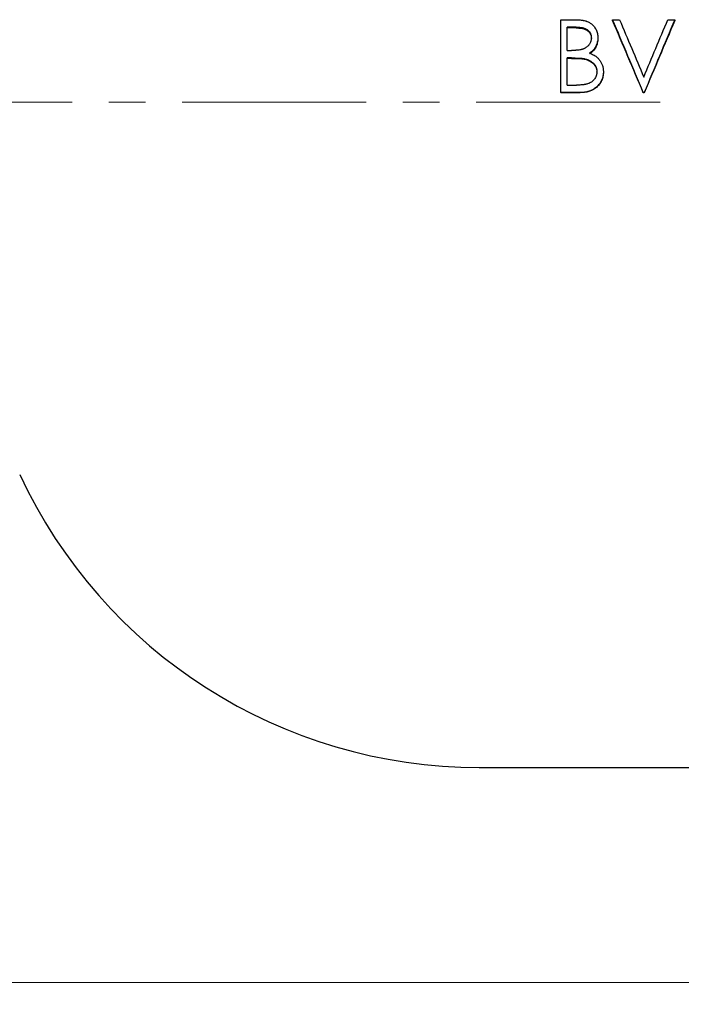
# Model space of a CAD drawing. Header units: millimetres. Extents: x 0 to 594, y 0 to 420.
# Tile 3 of 17: x 123 to 168, y 155 to 223. Entities that reach past the tile are written whole.
import ezdxf

# ---------------------------------------------------------------- set-up
doc = ezdxf.new("R2010")
doc.units = ezdxf.units.MM
doc.linetypes.add('CENTERX2', pattern=[20.32, 12.7, -2.54, 2.54, -2.54])
doc.styles.add('SLDTEXTSTYLE1', font='TXT', dxfattribs={"width": 0.7})
doc.dimstyles.new('SLDDIMSTYLE0', dxfattribs={"dimtxt": 5, "dimasz": 3.5, "dimexe": 0, "dimexo": 0.0625, "dimgap": 1.25, "dimtad": 2, "dimrnd": 1e-09, "dimzin": 12, "dimdsep": 46, "dimtxsty": 'SLDTEXTSTYLE1', "dimsah": 1, "dimcen": 0.09, "dimadec": 0, "dimazin": 3, "dimtol": 1, "dimtp": 3, "dimtm": 3, "dimtfac": 1, "dimtdec": 3, "dimtofl": 0, "dimtmove": 0, "dimatfit": 3, "dimfxl": 1, "dimfrac": 2, "dimtolj": 1, "dimarcsym": 0})

# ---------------------------------------------------------------- blocks, each defined once
blk = doc.blocks.new('_D')
at = {"color": 7, "linetype": 'Continuous', "lineweight": 0}
for p, q in [((56.967, 197.976), (56.967, 155.098)), ((316.967, 197.976), (316.967, 155.098)), ((56.967, 156.598), (316.967, 156.598))]:
    blk.add_line(p, q, dxfattribs=at)
at = {"color": 7, "linetype": 'Continuous', "lineweight": 18}
for points in [[(56.967, 156.598), (60.467, 156.098), (60.467, 157.098)], [(316.967, 156.598), (313.467, 157.098), (313.467, 156.098)]]:
    blk.add_solid(points, dxfattribs=at)
at = {"color": 7, "linetype": 'Continuous', "lineweight": 18, "char_height": 5, "attachment_point": 1, "style": 'SLDTEXTSTYLE1'}
for s, insert in [('±3', (188.862, 163.043)), ('260', (177.227, 163.043))]:
    blk.add_mtext(s, dxfattribs=dict(at, insert=insert))

msp = doc.modelspace()

# ---------------------------------------------------------------- linework, layer by layer
at = {"color": 7, "linetype": 'Continuous', "lineweight": 25}
for p, q in [((160.108, 223.19), (161.084, 223.19)), ((160.108, 218.15), (160.108, 223.19)), ((161.166, 222.675), (160.557, 222.675)), ((160.557, 221.062), (160.557, 222.675)), ((163.698, 223.19), (164.179, 223.19)), ((163.698, 223.19), (163.698, 223.129)), ((167.512, 223.19), (167.993, 223.19)), ((167.993, 223.19), (167.993, 223.129)), ((161.166, 222.619), (160.557, 222.619)), ((162.224, 221.888), (162.224, 221.936)), ((162.672, 221.945), (162.672, 221.897)), ((160.557, 221.062), (160.858, 221.062)), ((160.854, 220.545), (160.557, 220.545)), ((160.557, 218.668), (160.557, 220.545)), ((160.854, 220.512), (160.557, 220.512)), ((161.79, 220.453), (161.79, 220.486)), ((162.608, 219.561), (162.608, 219.584)), ((163.057, 219.584), (163.057, 219.561)), ((160.557, 218.668), (161.196, 218.668)), ((160.108, 218.15), (160.108, 218.143)), ((161.46, 218.15), (160.108, 218.15)), ((161.46, 218.143), (160.108, 218.143)), ((165.877, 218.15), (165.813, 218.15)), ((165.813, 218.15), (165.813, 218.143)), ((165.877, 218.143), (165.813, 218.143)), ((165.877, 218.15), (165.877, 218.143)), ((154.467, 171.476), (219.467, 171.476))]:
    msp.add_line(p, q, dxfattribs=at)
at = {"color": 7, "linetype": 'CENTERX2', "lineweight": 18}
msp.add_line((248.252, 217.476), (54.967, 217.476), dxfattribs=at)
at = {"color": 7, "linetype": 'Continuous', "lineweight": 25}
msp.add_arc((154.467, 206.482), 35.006, 204.90653, 270, dxfattribs=at)
for points, knots in [([(161.084, 223.19), (161.115, 223.19), (161.143, 223.19), (161.179, 223.189), (161.19, 223.189), (161.205, 223.189), (161.21, 223.188), (161.216, 223.188), (161.219, 223.188), (161.223, 223.188), (161.224, 223.188), (161.248, 223.187), (161.27, 223.186), (161.306, 223.184), (161.318, 223.184), (161.344, 223.182), (161.357, 223.181), (161.42, 223.177), (161.468, 223.172), (161.539, 223.163), (161.563, 223.16), (161.597, 223.155), (161.609, 223.153), (161.626, 223.15), (161.631, 223.149), (161.64, 223.148), (161.642, 223.147), (161.648, 223.146), (161.65, 223.146), (161.708, 223.136), (161.758, 223.125), (161.827, 223.106), (161.849, 223.1), (161.88, 223.089), (161.89, 223.086), (161.905, 223.081), (161.91, 223.079), (161.92, 223.075), (161.924, 223.074), (161.974, 223.054), (162.018, 223.034), (162.081, 223), (162.102, 222.988), (162.142, 222.963), (162.163, 222.95), (162.22, 222.91), (162.256, 222.88), (162.326, 222.815), (162.36, 222.779), (162.453, 222.667), (162.505, 222.587), (162.589, 222.416), (162.62, 222.326), (162.647, 222.207), (162.652, 222.183), (162.658, 222.148), (162.659, 222.136), (162.662, 222.118), (162.662, 222.112), (162.663, 222.104), (162.664, 222.101), (162.664, 222.095), (162.665, 222.091), (162.668, 222.057), (162.67, 222.009), (162.672, 221.945)], [0, 0, 0, 0, 0.03125, 0.03125, 0.046875, 0.046875, 0.054688, 0.054688, 0.058594, 0.058594, 0.0625, 0.0625, 0.09375, 0.09375, 0.109375, 0.109375, 0.125, 0.125, 0.1875, 0.1875, 0.21875, 0.21875, 0.234375, 0.234375, 0.242188, 0.242188, 0.246094, 0.246094, 0.25, 0.25, 0.3125, 0.3125, 0.34375, 0.34375, 0.359375, 0.359375, 0.367188, 0.367188, 0.375, 0.375, 0.4375, 0.4375, 0.46875, 0.46875, 0.5, 0.5, 0.5625, 0.5625, 0.625, 0.625, 0.75, 0.75, 0.875, 0.875, 0.90625, 0.90625, 0.921875, 0.921875, 0.929688, 0.929688, 0.933594, 0.933594, 0.9375, 0.9375, 1, 1, 1, 1]), ([(161.166, 222.675), (161.246, 222.674), (161.307, 222.672), (161.351, 222.669), (161.356, 222.669), (161.363, 222.669), (161.367, 222.668), (161.378, 222.667), (161.385, 222.667), (161.407, 222.665), (161.422, 222.663), (161.468, 222.658), (161.498, 222.653), (161.537, 222.647), (161.547, 222.645), (161.564, 222.642), (161.573, 222.641), (161.598, 222.636), (161.614, 222.632), (161.662, 222.621), (161.693, 222.613), (161.779, 222.585), (161.831, 222.564), (161.879, 222.537), (161.883, 222.535), (161.89, 222.531), (161.894, 222.529), (161.904, 222.523), (161.911, 222.519), (161.931, 222.506), (161.944, 222.498), (161.981, 222.47), (162.004, 222.451), (162.07, 222.388), (162.107, 222.341), (162.141, 222.282), (162.144, 222.276), (162.151, 222.264), (162.154, 222.257), (162.164, 222.237), (162.169, 222.224), (162.186, 222.181), (162.195, 222.151), (162.205, 222.11), (162.207, 222.103), (162.21, 222.088), (162.211, 222.081), (162.215, 222.058), (162.217, 222.043), (162.219, 222.026), (162.219, 222.025), (162.219, 222.022), (162.219, 222.021), (162.22, 222.017), (162.22, 222.014), (162.221, 222.004), (162.221, 221.997), (162.222, 221.974), (162.223, 221.956), (162.224, 221.936)], [0, 0, 0, 0, 0.125, 0.125, 0.132812, 0.132812, 0.140625, 0.140625, 0.15625, 0.15625, 0.1875, 0.1875, 0.25, 0.25, 0.265625, 0.265625, 0.28125, 0.28125, 0.3125, 0.3125, 0.375, 0.375, 0.5, 0.5, 0.507812, 0.507812, 0.515625, 0.515625, 0.53125, 0.53125, 0.5625, 0.5625, 0.625, 0.625, 0.75, 0.75, 0.765625, 0.765625, 0.78125, 0.78125, 0.8125, 0.8125, 0.875, 0.875, 0.890625, 0.890625, 0.90625, 0.90625, 0.9375, 0.9375, 0.941406, 0.941406, 0.945312, 0.945312, 0.953125, 0.953125, 0.96875, 0.96875, 1, 1, 1, 1]), ([(161.166, 222.619), (161.227, 222.618), (161.349, 222.617), (161.589, 222.588), (161.831, 222.526), (162.031, 222.384), (162.146, 222.241), (162.2, 222.098), (162.221, 221.979), (162.223, 221.918), (162.224, 221.888)], [0, 0, 0, 0, 0.125295, 0.25055, 0.500017, 0.626773, 0.749894, 0.874755, 0.937361, 1, 1, 1, 1]), ([(162.224, 221.936), (162.222, 221.885), (162.219, 221.847), (162.216, 221.82), (162.215, 221.817), (162.215, 221.812), (162.215, 221.81), (162.214, 221.803), (162.213, 221.799), (162.21, 221.785), (162.209, 221.776), (162.202, 221.748), (162.197, 221.729), (162.185, 221.689), (162.179, 221.671), (162.165, 221.635), (162.158, 221.617), (162.134, 221.565), (162.115, 221.532), (162.085, 221.485), (162.073, 221.469), (162.05, 221.438), (162.038, 221.423), (162.001, 221.38), (161.974, 221.353), (161.888, 221.277), (161.825, 221.234), (161.738, 221.192), (161.72, 221.183), (161.684, 221.168), (161.666, 221.161), (161.631, 221.148), (161.613, 221.143), (161.586, 221.135), (161.577, 221.132), (161.561, 221.128), (161.553, 221.126), (161.527, 221.12), (161.509, 221.116), (161.469, 221.108), (161.447, 221.104), (161.389, 221.094), (161.351, 221.088), (161.313, 221.084), (161.312, 221.084), (161.308, 221.084), (161.307, 221.084), (161.301, 221.083), (161.297, 221.083), (161.285, 221.082), (161.277, 221.081), (161.248, 221.078), (161.226, 221.076), (161.195, 221.074), (161.19, 221.074), (161.18, 221.073), (161.175, 221.072), (161.159, 221.071), (161.149, 221.071), (161.121, 221.069), (161.103, 221.068), (161.085, 221.067), (161.084, 221.067), (161.082, 221.067), (161.08, 221.067), (161.076, 221.067), (161.073, 221.067), (161.064, 221.066), (161.057, 221.066), (161.035, 221.066), (161.018, 221.065), (160.961, 221.064), (160.914, 221.063), (160.858, 221.062)], [0, 0, 0, 0, 0.0625, 0.0625, 0.066406, 0.066406, 0.070312, 0.070312, 0.078125, 0.078125, 0.09375, 0.09375, 0.125, 0.125, 0.15625, 0.15625, 0.1875, 0.1875, 0.25, 0.25, 0.28125, 0.28125, 0.3125, 0.3125, 0.375, 0.375, 0.5, 0.5, 0.53125, 0.53125, 0.5625, 0.5625, 0.59375, 0.59375, 0.609375, 0.609375, 0.625, 0.625, 0.65625, 0.65625, 0.6875, 0.6875, 0.75, 0.75, 0.753906, 0.753906, 0.757812, 0.757812, 0.765625, 0.765625, 0.78125, 0.78125, 0.8125, 0.8125, 0.820312, 0.820312, 0.828125, 0.828125, 0.84375, 0.84375, 0.875, 0.875, 0.878906, 0.878906, 0.882812, 0.882812, 0.890625, 0.890625, 0.90625, 0.90625, 0.9375, 0.9375, 1, 1, 1, 1]), ([(162.672, 221.945), (162.671, 221.91), (162.67, 221.879), (162.668, 221.839), (162.667, 221.827), (162.666, 221.81), (162.666, 221.805), (162.665, 221.797), (162.665, 221.795), (162.664, 221.79), (162.664, 221.789), (162.659, 221.735), (162.65, 221.683), (162.612, 221.52), (162.575, 221.421), (162.503, 221.284), (162.476, 221.24), (162.427, 221.172), (162.411, 221.15), (162.377, 221.109), (162.36, 221.09), (162.325, 221.053), (162.306, 221.034), (162.276, 221.008), (162.266, 220.999), (162.251, 220.986), (162.246, 220.982), (162.238, 220.976), (162.235, 220.974), (162.231, 220.97), (162.23, 220.969), (162.227, 220.967), (162.225, 220.966), (162.196, 220.944), (162.153, 220.913), (162.094, 220.874)], [0, 0, 0, 0, 0.0625, 0.0625, 0.09375, 0.09375, 0.109375, 0.109375, 0.117188, 0.117188, 0.125, 0.125, 0.25, 0.25, 0.5, 0.5, 0.625, 0.625, 0.6875, 0.6875, 0.75, 0.75, 0.8125, 0.8125, 0.84375, 0.84375, 0.859375, 0.859375, 0.867188, 0.867188, 0.871094, 0.871094, 0.875, 0.875, 1, 1, 1, 1]), ([(162.672, 221.897), (162.671, 221.844), (162.668, 221.739), (162.631, 221.532), (162.559, 221.331), (162.446, 221.153), (162.346, 221.03), (162.226, 220.925), (162.138, 220.866), (162.094, 220.837)], [0, 0, 0, 0, 0.125113, 0.250163, 0.499776, 0.624825, 0.74986, 0.874884, 1, 1, 1, 1]), ([(162.094, 220.874), (162.139, 220.857), (162.177, 220.841), (162.227, 220.821), (162.242, 220.814), (162.263, 220.805), (162.27, 220.802), (162.279, 220.798), (162.282, 220.797), (162.286, 220.795), (162.288, 220.794), (162.291, 220.793), (162.291, 220.792), (162.328, 220.776), (162.36, 220.759), (162.408, 220.733), (162.423, 220.725), (162.446, 220.711), (162.453, 220.707), (162.468, 220.698), (162.475, 220.693), (162.545, 220.649), (162.602, 220.605), (162.681, 220.532), (162.706, 220.506), (162.754, 220.453), (162.777, 220.425), (162.84, 220.34), (162.879, 220.277), (162.928, 220.18), (162.942, 220.147), (162.97, 220.081), (162.982, 220.047), (163.015, 219.941), (163.032, 219.87), (163.044, 219.783), (163.046, 219.766), (163.049, 219.739), (163.05, 219.73), (163.051, 219.716), (163.051, 219.711), (163.052, 219.704), (163.052, 219.702), (163.052, 219.697), (163.052, 219.694), (163.054, 219.669), (163.055, 219.632), (163.057, 219.584)], [0, 0, 0, 0, 0.0625, 0.0625, 0.09375, 0.09375, 0.109375, 0.109375, 0.117188, 0.117188, 0.121094, 0.121094, 0.125, 0.125, 0.1875, 0.1875, 0.21875, 0.21875, 0.234375, 0.234375, 0.25, 0.25, 0.375, 0.375, 0.4375, 0.4375, 0.5, 0.5, 0.625, 0.625, 0.6875, 0.6875, 0.75, 0.75, 0.875, 0.875, 0.90625, 0.90625, 0.921875, 0.921875, 0.929688, 0.929688, 0.933594, 0.933594, 0.9375, 0.9375, 1, 1, 1, 1]), ([(160.854, 220.545), (160.905, 220.545), (160.949, 220.545), (161.005, 220.545), (161.022, 220.544), (161.041, 220.544), (161.044, 220.544), (161.05, 220.544), (161.052, 220.544), (161.055, 220.544), (161.058, 220.544), (161.075, 220.543), (161.089, 220.543), (161.205, 220.541), (161.279, 220.538), (161.324, 220.536), (161.326, 220.536), (161.329, 220.536), (161.331, 220.536), (161.335, 220.536), (161.338, 220.535), (161.346, 220.535), (161.352, 220.535), (161.368, 220.534), (161.379, 220.533), (161.411, 220.531), (161.431, 220.53), (161.49, 220.526), (161.525, 220.523), (161.56, 220.52), (161.563, 220.519), (161.568, 220.519), (161.571, 220.519), (161.579, 220.518), (161.584, 220.517), (161.599, 220.516), (161.609, 220.515), (161.639, 220.511), (161.657, 220.509), (161.679, 220.506), (161.682, 220.505), (161.69, 220.504), (161.694, 220.504), (161.707, 220.501), (161.716, 220.5), (161.745, 220.495), (161.766, 220.491), (161.79, 220.486)], [0, 0, 0, 0, 0.125, 0.125, 0.1875, 0.1875, 0.203125, 0.203125, 0.210938, 0.210938, 0.21875, 0.21875, 0.25, 0.25, 0.5, 0.5, 0.503906, 0.503906, 0.507812, 0.507812, 0.515625, 0.515625, 0.53125, 0.53125, 0.5625, 0.5625, 0.625, 0.625, 0.75, 0.75, 0.757812, 0.757812, 0.765625, 0.765625, 0.78125, 0.78125, 0.8125, 0.8125, 0.875, 0.875, 0.890625, 0.890625, 0.90625, 0.90625, 0.9375, 0.9375, 1, 1, 1, 1]), ([(160.854, 220.512), (160.937, 220.512), (161.093, 220.511), (161.328, 220.505), (161.519, 220.492), (161.675, 220.476), (161.751, 220.461), (161.79, 220.453)], [0, 0, 0, 0, 0.263465, 0.500018, 0.750019, 0.875018, 1, 1, 1, 1]), ([(161.79, 220.486), (161.86, 220.467), (161.913, 220.451), (161.95, 220.439), (161.954, 220.437), (161.96, 220.435), (161.964, 220.434), (161.973, 220.43), (161.98, 220.428), (161.999, 220.42), (162.011, 220.415), (162.049, 220.399), (162.074, 220.387), (162.123, 220.362), (162.149, 220.347), (162.196, 220.318), (162.219, 220.303), (162.285, 220.254), (162.326, 220.219), (162.373, 220.171), (162.383, 220.16), (162.402, 220.139), (162.411, 220.128), (162.438, 220.095), (162.454, 220.073), (162.5, 220.005), (162.526, 219.957), (162.549, 219.902), (162.551, 219.897), (162.556, 219.885), (162.558, 219.879), (162.564, 219.861), (162.568, 219.848), (162.58, 219.807), (162.588, 219.776), (162.596, 219.733), (162.598, 219.719), (162.601, 219.699), (162.602, 219.693), (162.604, 219.68), (162.604, 219.675), (162.606, 219.649), (162.608, 219.62), (162.608, 219.584)], [0, 0, 0, 0, 0.125, 0.125, 0.132812, 0.132812, 0.140625, 0.140625, 0.15625, 0.15625, 0.1875, 0.1875, 0.25, 0.25, 0.3125, 0.3125, 0.375, 0.375, 0.5, 0.5, 0.53125, 0.53125, 0.5625, 0.5625, 0.625, 0.625, 0.75, 0.75, 0.765625, 0.765625, 0.78125, 0.78125, 0.8125, 0.8125, 0.875, 0.875, 0.90625, 0.90625, 0.921875, 0.921875, 0.9375, 0.9375, 1, 1, 1, 1]), ([(161.79, 220.453), (161.843, 220.439), (161.949, 220.411), (162.15, 220.326), (162.333, 220.196), (162.472, 220.027), (162.541, 219.905), (162.578, 219.794), (162.597, 219.712), (162.607, 219.633), (162.608, 219.587), (162.608, 219.561)], [0, 0, 0, 0, 0.1251882, 0.2502893, 0.4996003, 0.6268709, 0.7496894, 0.8178183, 0.8945338, 0.9421598, 1, 1, 1, 1]), ([(162.608, 219.584), (162.606, 219.531), (162.603, 219.491), (162.599, 219.463), (162.599, 219.46), (162.598, 219.455), (162.598, 219.453), (162.596, 219.446), (162.596, 219.441), (162.593, 219.427), (162.591, 219.417), (162.585, 219.388), (162.579, 219.368), (162.57, 219.339), (162.567, 219.33), (162.561, 219.311), (162.557, 219.302), (162.546, 219.275), (162.538, 219.257), (162.513, 219.203), (162.493, 219.168), (162.426, 219.065), (162.375, 219.006), (162.259, 218.9), (162.194, 218.855), (162.105, 218.808), (162.088, 218.8), (162.053, 218.784), (162.035, 218.776), (161.98, 218.756), (161.941, 218.744), (161.882, 218.728), (161.863, 218.724), (161.824, 218.716), (161.805, 218.712), (161.781, 218.708), (161.778, 218.708), (161.77, 218.706), (161.766, 218.706), (161.752, 218.704), (161.743, 218.702), (161.714, 218.698), (161.692, 218.695), (161.663, 218.692), (161.659, 218.691), (161.649, 218.69), (161.644, 218.689), (161.629, 218.688), (161.619, 218.687), (161.589, 218.684), (161.57, 218.682), (161.511, 218.677), (161.471, 218.675), (161.43, 218.673), (161.43, 218.673), (161.426, 218.673), (161.425, 218.673), (161.42, 218.673), (161.417, 218.673), (161.406, 218.672), (161.399, 218.672), (161.375, 218.671), (161.357, 218.671), (161.298, 218.67), (161.251, 218.669), (161.196, 218.668)], [0, 0, 0, 0, 0.0625, 0.0625, 0.066406, 0.066406, 0.070312, 0.070312, 0.078125, 0.078125, 0.09375, 0.09375, 0.125, 0.125, 0.140625, 0.140625, 0.15625, 0.15625, 0.1875, 0.1875, 0.25, 0.25, 0.375, 0.375, 0.5, 0.5, 0.53125, 0.53125, 0.5625, 0.5625, 0.625, 0.625, 0.65625, 0.65625, 0.6875, 0.6875, 0.695312, 0.695312, 0.703125, 0.703125, 0.71875, 0.71875, 0.75, 0.75, 0.757812, 0.757812, 0.765625, 0.765625, 0.78125, 0.78125, 0.8125, 0.8125, 0.875, 0.875, 0.878906, 0.878906, 0.882812, 0.882812, 0.890625, 0.890625, 0.90625, 0.90625, 0.9375, 0.9375, 1, 1, 1, 1]), ([(163.057, 219.584), (163.056, 219.551), (163.055, 219.521), (163.053, 219.483), (163.052, 219.472), (163.051, 219.456), (163.051, 219.451), (163.05, 219.444), (163.05, 219.442), (163.05, 219.437), (163.05, 219.436), (163.045, 219.383), (163.038, 219.334), (163.007, 219.183), (162.976, 219.088), (162.913, 218.951), (162.89, 218.907), (162.851, 218.843), (162.837, 218.822), (162.809, 218.78), (162.794, 218.76), (162.746, 218.698), (162.713, 218.659), (162.662, 218.604), (162.644, 218.587), (162.618, 218.561), (162.609, 218.553), (162.591, 218.536), (162.583, 218.529), (162.495, 218.453), (162.413, 218.396), (162.283, 218.325), (162.237, 218.303), (162.168, 218.274), (162.145, 218.265), (162.11, 218.252), (162.098, 218.248), (162.075, 218.24), (162.062, 218.236), (162.007, 218.219), (161.961, 218.207), (161.888, 218.191), (161.863, 218.186), (161.824, 218.179), (161.812, 218.177), (161.785, 218.173), (161.772, 218.171), (161.733, 218.166), (161.708, 218.162), (161.671, 218.159), (161.659, 218.158), (161.64, 218.156), (161.634, 218.156), (161.625, 218.155), (161.622, 218.155), (161.616, 218.155), (161.612, 218.154), (161.577, 218.152), (161.527, 218.151), (161.46, 218.15)], [0, 0, 0, 0, 0.03125, 0.03125, 0.046875, 0.046875, 0.054688, 0.054688, 0.058594, 0.058594, 0.0625, 0.0625, 0.125, 0.125, 0.25, 0.25, 0.3125, 0.3125, 0.34375, 0.34375, 0.375, 0.375, 0.4375, 0.4375, 0.46875, 0.46875, 0.484375, 0.484375, 0.5, 0.5, 0.625, 0.625, 0.6875, 0.6875, 0.71875, 0.71875, 0.734375, 0.734375, 0.75, 0.75, 0.8125, 0.8125, 0.84375, 0.84375, 0.859375, 0.859375, 0.875, 0.875, 0.90625, 0.90625, 0.921875, 0.921875, 0.929688, 0.929688, 0.933594, 0.933594, 0.9375, 0.9375, 1, 1, 1, 1]), ([(163.057, 219.561), (163.055, 219.512), (163.053, 219.412), (163.023, 219.215), (162.945, 218.976), (162.786, 218.72), (162.57, 218.491), (162.319, 218.323), (162.04, 218.212), (161.809, 218.165), (161.61, 218.145), (161.51, 218.144), (161.46, 218.143)], [0, 0, 0, 0, 0.0625796, 0.1251346, 0.2500437, 0.3749528, 0.4999267, 0.6428002, 0.7497949, 0.8748434, 0.9374145, 1, 1, 1, 1])]:
    msp.add_open_spline(points, degree=3, knots=knots, dxfattribs=at)
for points in [[(165.813, 218.15), (165.108, 219.835), (164.403, 221.518), (163.698, 223.19)], [(165.813, 218.143), (165.108, 219.809), (164.403, 221.474), (163.698, 223.129)], [(164.179, 223.19), (164.734, 221.872), (165.29, 220.548), (165.845, 219.221)], [(165.845, 219.221), (166.401, 220.548), (166.956, 221.872), (167.512, 223.19)], [(167.993, 223.19), (167.288, 221.518), (166.583, 219.835), (165.877, 218.15)], [(167.993, 223.129), (167.288, 221.474), (166.583, 219.809), (165.877, 218.143)]]:
    msp.add_open_spline(points, degree=3, dxfattribs=at)

# ---------------------------------------------------------------- dimensions: what is measured, and where the dimension line sits
at = {"color": 7, "linetype": 'Continuous', "lineweight": 18}
dim = msp.add_linear_dim(base=(316.967, 156.598), p1=(56.967, 197.976), p2=(316.967, 197.976), dimstyle='SLDDIMSTYLE0', dxfattribs=at)
dim.commit()
dim.dimension.update_dxf_attribs({"geometry": '_D', "text_midpoint": (185.935, 156.598), "dimtype": 160})

doc.saveas('drawing.dxf')
